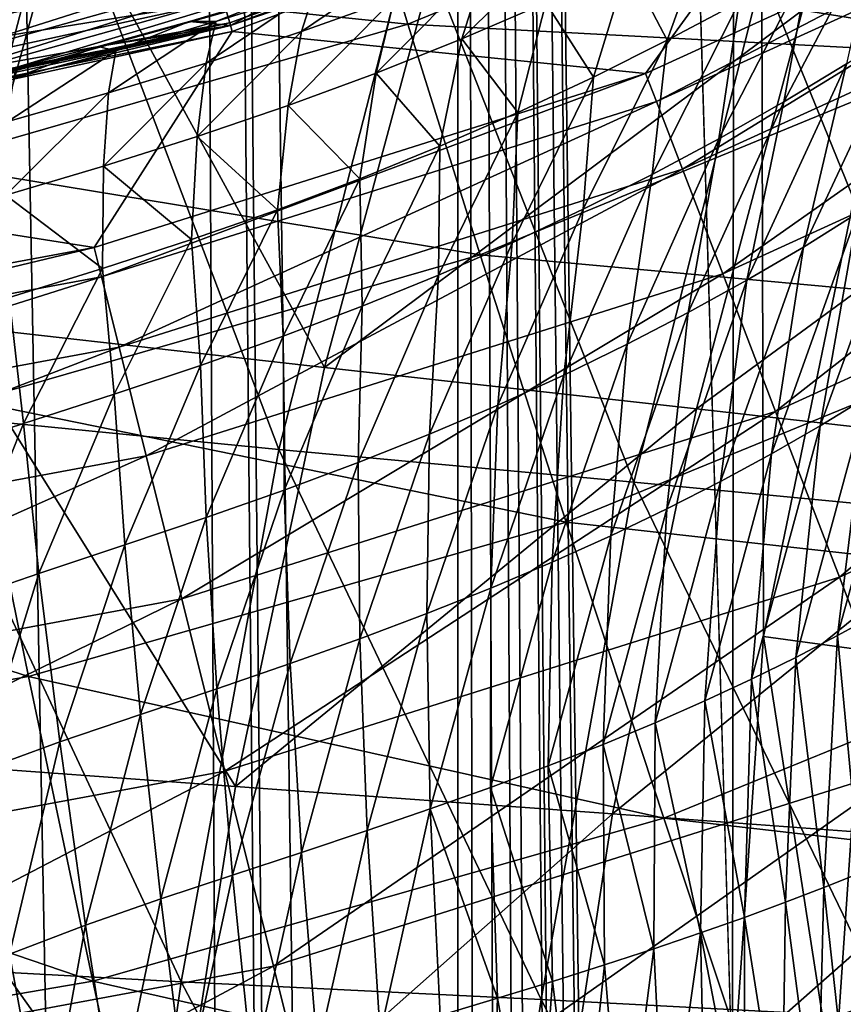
# Model space of a CAD drawing. Header units: metres. Extents: x -105 to 105, y -117 to 62.
# Tile 236 of 256: x 5.41 to 9.58, y -28.32 to -23.34. Entities that reach past the tile are written whole.
import ezdxf

# ---------------------------------------------------------------- set-up
doc = ezdxf.new("R2010")
doc.units = ezdxf.units.M
doc.layers.add('solid_509432_AD150_SW0001_01', color=7, linetype='CONTINUOUS')

msp = doc.modelspace()

# ---------------------------------------------------------------- linework, layer by layer
at = {"layer": 'solid_509432_AD150_SW0001_01'}
for points in [[(1.560201, 19.454649, 71.878479), (0, -90.568039, 71.879997), (6.716792, -90.563103, 71.851799)], [(3.113525, 19.27993, 71.87394), (1.560201, 19.454649, 71.878479), (6.716792, -90.563103, 71.851799)], [(4.649279, 18.989752, 71.866493), (3.113525, 19.27993, 71.87394), (6.716792, -90.563103, 71.851799)], [(6.158848, 18.585764, 71.856293), (4.649279, 18.989752, 71.866493), (6.716792, -90.563103, 71.851799)], [(6.158848, 18.585764, 71.856293), (7.271198, -90.493584, 71.846954), (7.627426, -90.37117, 71.843636)], [(7.633742, 18.070267, 71.843575), (6.158848, 18.585764, 71.856293), (7.627426, -90.37117, 71.843636)], [(6.158848, 18.585764, 71.856293), (7.181343, -90.514397, 71.847771), (7.271198, -90.493584, 71.846954)], [(6.158848, 18.585764, 71.856293), (6.716792, -90.563103, 71.851799), (7.181343, -90.514397, 71.847771)], [(7.633742, 18.070267, 71.843575), (7.627426, -90.37117, 71.843636), (7.795491, -90.288895, 71.842018)], [(7.633742, 18.070267, 71.843575), (9.022556, -88.007729, 71.829117), (9.022556, -28.755762, 71.829117)], [(9.065643, 17.446205, 71.828629), (7.633742, 18.070267, 71.843575), (9.022556, -28.755762, 71.829117)], [(7.633742, 18.070267, 71.843575), (8.98235, -88.533623, 71.829575), (9.022556, -88.007729, 71.829117)], [(7.633742, 18.070267, 71.843575), (8.979424, -88.551857, 71.829605), (8.98235, -88.533623, 71.829575)], [(7.633742, 18.070267, 71.843575), (8.859094, -89.033203, 71.830948), (8.979424, -88.551857, 71.829605)], [(7.633742, 18.070267, 71.843575), (8.663997, -89.454674, 71.833084), (8.859094, -89.033203, 71.830948)], [(7.633742, 18.070267, 71.843575), (8.615164, -89.533127, 71.833611), (8.663997, -89.454674, 71.833084)], [(7.633742, 18.070267, 71.843575), (8.384526, -89.830048, 71.83606), (8.615164, -89.533127, 71.833611)], [(7.633742, 18.070267, 71.843575), (8.252732, -89.962006, 71.837433), (8.384526, -89.830048, 71.83606)], [(7.633742, 18.070267, 71.843575), (8.034111, -90.139801, 71.839661), (8.252732, -89.962006, 71.837433)], [(7.633742, 18.070267, 71.843575), (7.795491, -90.288895, 71.842018), (8.034111, -90.139801, 71.839661)], [(9.178672, -26.460121, 71.827347), (9.065643, 17.446205, 71.828629), (9.022556, -28.755762, 71.829117)], [(9.644741, -24.204479, 71.821861), (10.412165, -22.032551, 71.812241), (9.065643, 17.446205, 71.828629)], [(9.178672, -26.460121, 71.827347), (9.644741, -24.204479, 71.821861), (9.065643, 17.446205, 71.828629)], [(9.172511, -23.10182, -11.338424), (10.91588, -23.36622, -10.359781), (10.007152, -20.605339, -11.359678)], [(9.376304, -23.288324, -14.422709), (11.807132, -21.706446, -13.56184), (11.195113, -23.580318, -13.550379)], [(4.884105, -25.332384, -12.55035), (5.608795, -22.563171, -12.584913), (3.758885, -22.245178, -12.898571)], [(6.4421, -23.239777, 46.385056), (6.475007, -23.351847, 46.170223), (9.547405, -22.205902, 46.170223)], [(9.547405, -22.205902, 46.170223), (6.475007, -23.351847, 46.170223), (9.566698, -22.248146, 45.930386)], [(6.798308, -23.187931, 57.686794), (6.479105, -23.365805, 48.752617), (9.553449, -22.219133, 48.752617)], [(7.693983, -22.948792, 48.63723), (9.553449, -22.219133, 48.752617), (6.479105, -23.365805, 48.752617)], [(6.475007, -23.351847, 46.170223), (6.488091, -23.396408, 45.930386), (9.566698, -22.248146, 45.930386)], [(9.566698, -22.248146, 45.930386), (6.488091, -23.396408, 45.930386), (8.581704, -23.608227, 22.972094)], [(9.566698, -22.248146, 45.930386), (8.581704, -23.608227, 22.972094), (11.245775, -22.391115, 22.972094)], [(5.042285, -24.881226, -15.508068), (3.74913, -22.364227, -15.809042), (5.641062, -22.692513, -15.539812)], [(9.728303, -22.391844, 17.669434), (7.377043, -23.35891, 17.711819), (7.092024, -22.414549, 19.158922)], [(9.728303, -22.391844, 17.669434), (10.219495, -23.50955, 16.406887), (7.377043, -23.35891, 17.711819)], [(8.63668, -23.751133, 21.834509), (11.245775, -22.391115, 22.972094), (8.581704, -23.608227, 22.972094)], [(8.63668, -23.751133, 21.834509), (11.317816, -22.526226, 21.834509), (11.245775, -22.391115, 22.972094)], [(7.092024, -22.414549, 19.158922), (7.377043, -23.35891, 17.711819), (4.752477, -23.090216, 19.193354)], [(8.63668, -23.751133, 21.834509), (8.768427, -24.093613, 20.746897), (11.317816, -22.526226, 21.834509)], [(8.768427, -24.093613, 20.746897), (11.490462, -22.850019, 20.746897), (11.317816, -22.526226, 21.834509)], [(4.884105, -25.332384, -12.55035), (6.723743, -25.514193, -12.044559), (5.608795, -22.563171, -12.584913)], [(6.723743, -25.514193, -12.044559), (7.408039, -22.843273, -12.071691), (5.608795, -22.563171, -12.584913)], [(3.197893, -23.541838, 46.662922), (6.260214, -22.630146, 46.700001), (3.160624, -23.303995, 46.700001)], [(6.330687, -22.86034, 46.662922), (6.260214, -22.630146, 46.700001), (3.197893, -23.541838, 46.662922)], [(5.042285, -24.881226, -15.508068), (5.641062, -22.692513, -15.539812), (6.954971, -25.098215, -15.057669)], [(5.641062, -22.692513, -15.539812), (7.522127, -22.995859, -15.082452), (6.954971, -25.098215, -15.057669)], [(3.034908, -23.380598, 48.595104), (3.166666, -23.324648, 48.690189), (6.013282, -22.761684, 48.595104)], [(3.034908, -23.380598, 48.595104), (6.013282, -22.761684, 48.595104), (3.044035, -23.447001, 48.517746)], [(6.013282, -22.761684, 48.595104), (6.031366, -22.826227, 48.517746), (3.044035, -23.447001, 48.517746)], [(7.639535, -22.795591, 48.473087), (4.641397, -23.63563, 48.473087), (6.394974, -23.077854, 48.450001)], [(4.661281, -23.731316, 48.538879), (4.641397, -23.63563, 48.473087), (7.639535, -22.795591, 48.473087)], [(7.672263, -22.887678, 48.538879), (4.661281, -23.731316, 48.538879), (7.639535, -22.795591, 48.473087)], [(3.044035, -23.447001, 48.517746), (6.031366, -22.826227, 48.517746), (3.056172, -23.535303, 48.467426)], [(6.031366, -22.826227, 48.517746), (6.055414, -22.912054, 48.467426), (3.056172, -23.535303, 48.467426)], [(6.723743, -25.514193, -12.044559), (8.521393, -25.678524, -11.318662), (7.408039, -22.843273, -12.071691)], [(8.521393, -25.678524, -11.318662), (9.172511, -23.10182, -11.338424), (7.408039, -22.843273, -12.071691)], [(9.281041, -23.751589, 62.895283), (9.411768, -23.046722, 61.939945), (9.760149, -22.840288, 62.064686)], [(9.599235, -23.55909, 63.041199), (9.281041, -23.751589, 62.895283), (9.760149, -22.840288, 62.064686)], [(6.330687, -22.86034, 46.662922), (3.197893, -23.541838, 46.662922), (6.392447, -23.070673, 46.554565)], [(4.674477, -23.794819, 48.63723), (4.661281, -23.731316, 48.538879), (7.672263, -22.887678, 48.538879)], [(7.693983, -22.948792, 48.63723), (4.674477, -23.794819, 48.63723), (7.672263, -22.887678, 48.538879)], [(7.651021, -23.432486, 60.520435), (7.772732, -23.047447, 59.514725), (8.227826, -22.858215, 59.563461)], [(8.075809, -23.24988, 60.584938), (7.651021, -23.432486, 60.520435), (8.227826, -22.858215, 59.563461)], [(8.690907, -23.440226, 61.718014), (8.491791, -23.058542, 60.658123), (8.899684, -22.858624, 60.739742)], [(9.055513, -23.24682, 61.824368), (8.690907, -23.440226, 61.718014), (8.899684, -22.858624, 60.739742)], [(8.768427, -24.093613, 20.746897), (8.972125, -24.623127, 19.749065), (11.490462, -22.850019, 20.746897)], [(8.972125, -24.623127, 19.749065), (11.757396, -23.350645, 19.749065), (11.490462, -22.850019, 20.746897)], [(3.056172, -23.535303, 48.467426), (6.055414, -22.912054, 48.467426), (3.206673, -23.615896, 48.450001)], [(6.055414, -22.912054, 48.467426), (6.350014, -22.932365, 48.450001), (3.206673, -23.615896, 48.450001)], [(3.206673, -23.615896, 48.450001), (6.350014, -22.932365, 48.450001), (6.394974, -23.077854, 48.450001)], [(7.693983, -22.948792, 48.63723), (6.479105, -23.365805, 48.752617), (4.674477, -23.794819, 48.63723)], [(6.838671, -23.396307, 59.439217), (6.904126, -23.186857, 58.414967), (7.396001, -23.017939, 58.435932)], [(7.310013, -23.226812, 59.473454), (6.838671, -23.396307, 59.439217), (7.396001, -23.017939, 58.435932)], [(6.954971, -25.098215, -15.057669), (7.522127, -22.995859, -15.082452), (9.376304, -23.288324, -14.422709)], [(3.197893, -23.541838, 46.662922), (3.229091, -23.75882, 46.554565), (6.392447, -23.070673, 46.554565)], [(3.206673, -23.615896, 48.450001), (6.394974, -23.077854, 48.450001), (3.230384, -23.766314, 48.450001)], [(6.392447, -23.070673, 46.554565), (3.229091, -23.75882, 46.554565), (6.4421, -23.239777, 46.385056)], [(4.641397, -23.63563, 48.473087), (3.230384, -23.766314, 48.450001), (6.394974, -23.077854, 48.450001)], [(7.377043, -23.35891, 17.711819), (4.933266, -24.065207, 17.756025), (4.752477, -23.090216, 19.193354)], [(7.216484, -23.606289, 60.464752), (7.310013, -23.226812, 59.473454), (7.772732, -23.047447, 59.514725)], [(7.651021, -23.432486, 60.520435), (7.216484, -23.606289, 60.464752), (7.772732, -23.047447, 59.514725)], [(8.317236, -23.626535, 61.620621), (8.075809, -23.24988, 60.584938), (8.491791, -23.058542, 60.658123)], [(8.690907, -23.440226, 61.718014), (8.317236, -23.626535, 61.620621), (8.491791, -23.058542, 60.658123)], [(8.95301, -23.938896, 62.758495), (9.055513, -23.24682, 61.824368), (9.411768, -23.046722, 61.939945)], [(9.281041, -23.751589, 62.895283), (8.95301, -23.938896, 62.758495), (9.411768, -23.046722, 61.939945)], [(8.521393, -25.678524, -11.318662), (10.286792, -25.84857, -10.348896), (9.172511, -23.10182, -11.338424)], [(10.286792, -25.84857, -10.348896), (10.91588, -23.36622, -10.359781), (9.172511, -23.10182, -11.338424)], [(6.798308, -23.187931, 57.686794), (6.271908, -23.345186, 57.615402), (6.479105, -23.365805, 48.752617)], [(6.404944, -23.345066, 58.397408), (6.271908, -23.345186, 57.615402), (6.798308, -23.187931, 57.686794)], [(6.355681, -23.556063, 59.410759), (6.404944, -23.345066, 58.397408), (6.904126, -23.186857, 58.414967)], [(6.838671, -23.396307, 59.439217), (6.355681, -23.556063, 59.410759), (6.904126, -23.186857, 58.414967)], [(6.904126, -23.186857, 58.414967), (6.404944, -23.345066, 58.397408), (6.798308, -23.187931, 57.686794)], [(3.229091, -23.75882, 46.554565), (3.254173, -23.933268, 46.385056), (6.4421, -23.239777, 46.385056)], [(6.4421, -23.239777, 46.385056), (3.254173, -23.933268, 46.385056), (6.475007, -23.351847, 46.170223)], [(6.77097, -23.771429, 60.417812), (6.838671, -23.396307, 59.439217), (7.310013, -23.226812, 59.473454)], [(7.216484, -23.606289, 60.464752), (6.77097, -23.771429, 60.417812), (7.310013, -23.226812, 59.473454)], [(6.954971, -25.098215, -15.057669), (9.376304, -23.288324, -14.422709), (8.840039, -25.307364, -14.404829)], [(7.93381, -23.805532, 61.532295), (7.651021, -23.432486, 60.520435), (8.075809, -23.24988, 60.584938)], [(8.317236, -23.626535, 61.620621), (7.93381, -23.805532, 61.532295), (8.075809, -23.24988, 60.584938)], [(8.614795, -24.120728, 62.631397), (8.690907, -23.440226, 61.718014), (9.055513, -23.24682, 61.824368)], [(8.95301, -23.938896, 62.758495), (8.614795, -24.120728, 62.631397), (9.055513, -23.24682, 61.824368)], [(8.840039, -25.307364, -14.404829), (9.376304, -23.288324, -14.422709), (11.195113, -23.580318, -13.550379)], [(3.254173, -23.933268, 46.385056), (3.270795, -24.048882, 46.170223), (6.475007, -23.351847, 46.170223)], [(6.475007, -23.351847, 46.170223), (3.270795, -24.048882, 46.170223), (6.488091, -23.396408, 45.930386)], [(3.662088, -23.927523, 57.393883), (3.272866, -24.063278, 48.752617), (6.479105, -23.365805, 48.752617)], [(4.674477, -23.794819, 48.63723), (6.479105, -23.365805, 48.752617), (3.272866, -24.063278, 48.752617)], [(4.396783, -23.796034, 57.425068), (3.662088, -23.927523, 57.393883), (6.479105, -23.365805, 48.752617)], [(4.855397, -23.701214, 57.459927), (4.396783, -23.796034, 57.425068), (6.479105, -23.365805, 48.752617)], [(5.395878, -23.576693, 57.51667), (4.855397, -23.701214, 57.459927), (6.479105, -23.365805, 48.752617)], [(7.377043, -23.35891, 17.711819), (7.743429, -24.526363, 16.458834), (4.933266, -24.065207, 17.756025)], [(5.808302, -23.472336, 57.560902), (5.395878, -23.576693, 57.51667), (6.479105, -23.365805, 48.752617)], [(6.271908, -23.345186, 57.615402), (5.808302, -23.472336, 57.560902), (6.479105, -23.365805, 48.752617)], [(5.898659, -23.493092, 58.386436), (5.808302, -23.472336, 57.560902), (6.271908, -23.345186, 57.615402)], [(5.861723, -23.707123, 59.391239), (5.898659, -23.493092, 58.386436), (6.404944, -23.345066, 58.397408)], [(6.355681, -23.556063, 59.410759), (5.861723, -23.707123, 59.391239), (6.404944, -23.345066, 58.397408)], [(6.404944, -23.345066, 58.397408), (5.898659, -23.493092, 58.386436), (6.271908, -23.345186, 57.615402)], [(10.219495, -23.50955, 16.406887), (7.743429, -24.526363, 16.458834), (7.377043, -23.35891, 17.711819)], [(8.972125, -24.623127, 19.749065), (9.240319, -25.320301, 18.877533), (11.757396, -23.350645, 19.749065)], [(9.240319, -25.320301, 18.877533), (12.108847, -24.009781, 18.877533), (11.757396, -23.350645, 19.749065)], [(9.380556, -24.487507, 63.850666), (9.599235, -23.55909, 63.041199), (9.907905, -23.361525, 63.195534)], [(9.655545, -24.316118, 64.017761), (9.380556, -24.487507, 63.850666), (9.907905, -23.361525, 63.195534)], [(3.270795, -24.048882, 46.170223), (3.277405, -24.094851, 45.930386), (6.488091, -23.396408, 45.930386)], [(6.488091, -23.396408, 45.930386), (3.277405, -24.094851, 45.930386), (5.788772, -24.490358, 22.972094)], [(6.488091, -23.396408, 45.930386), (5.788772, -24.490358, 22.972094), (8.581704, -23.608227, 22.972094)], [(6.310467, -23.928389, 60.378792), (6.355681, -23.556063, 59.410759), (6.838671, -23.396307, 59.439217)], [(6.77097, -23.771429, 60.417812), (6.310467, -23.928389, 60.378792), (6.838671, -23.396307, 59.439217)], [(7.539958, -23.977146, 61.453529), (7.216484, -23.606289, 60.464752), (7.651021, -23.432486, 60.520435)], [(7.93381, -23.805532, 61.532295), (7.539958, -23.977146, 61.453529), (7.651021, -23.432486, 60.520435)], [(8.265719, -24.296665, 62.514019), (8.317236, -23.626535, 61.620621), (8.690907, -23.440226, 61.718014)], [(8.614795, -24.120728, 62.631397), (8.265719, -24.296665, 62.514019), (8.690907, -23.440226, 61.718014)], [(5.35212, -23.851429, 59.384251), (5.382576, -23.631723, 58.385422), (5.898659, -23.493092, 58.386436)], [(5.861723, -23.707123, 59.391239), (5.35212, -23.851429, 59.384251), (5.898659, -23.493092, 58.386436)], [(5.382576, -23.631723, 58.385422), (5.395878, -23.576693, 57.51667), (5.808302, -23.472336, 57.560902)], [(5.898659, -23.493092, 58.386436), (5.382576, -23.631723, 58.385422), (5.808302, -23.472336, 57.560902)], [(10.219495, -23.50955, 16.406887), (10.801517, -24.807903, 15.377283), (7.743429, -24.526363, 16.458834)], [(5.836121, -24.078699, 60.350952), (5.861723, -23.707123, 59.391239), (6.355681, -23.556063, 59.410759)], [(6.310467, -23.928389, 60.378792), (5.836121, -24.078699, 60.350952), (6.355681, -23.556063, 59.410759)], [(8.840039, -25.307364, -14.404829), (11.195113, -23.580318, -13.550379), (10.687056, -25.516628, -13.538876)], [(9.094488, -24.655401, 63.691467), (9.281041, -23.751589, 62.895283), (9.599235, -23.55909, 63.041199)], [(9.380556, -24.487507, 63.850666), (9.094488, -24.655401, 63.691467), (9.599235, -23.55909, 63.041199)], [(5.825855, -24.638918, 21.834509), (8.581704, -23.608227, 22.972094), (5.788772, -24.490358, 22.972094)], [(5.825855, -24.638918, 21.834509), (8.63668, -23.751133, 21.834509), (8.581704, -23.608227, 22.972094)], [(7.134733, -24.141426, 61.384727), (6.77097, -23.771429, 60.417812), (7.216484, -23.606289, 60.464752)], [(7.539958, -23.977146, 61.453529), (7.134733, -24.141426, 61.384727), (7.216484, -23.606289, 60.464752)], [(7.90506, -24.466476, 62.406639), (7.93381, -23.805532, 61.532295), (8.317236, -23.626535, 61.620621)], [(8.265719, -24.296665, 62.514019), (7.90506, -24.466476, 62.406639), (8.317236, -23.626535, 61.620621)], [(5.341837, -24.225279, 60.337746), (5.35212, -23.851429, 59.384251), (5.861723, -23.707123, 59.391239)], [(5.836121, -24.078699, 60.350952), (5.341837, -24.225279, 60.337746), (5.861723, -23.707123, 59.391239)], [(5.825855, -24.638918, 21.834509), (5.914725, -24.994938, 20.746897), (8.63668, -23.751133, 21.834509)], [(5.914725, -24.994938, 20.746897), (8.768427, -24.093613, 20.746897), (8.63668, -23.751133, 21.834509)], [(6.716803, -24.298679, 61.326111), (6.310467, -23.928389, 60.378792), (6.77097, -23.771429, 60.417812)], [(7.134733, -24.141426, 61.384727), (6.716803, -24.298679, 61.326111), (6.77097, -23.771429, 60.417812)], [(8.797137, -24.819681, 63.541035), (8.95301, -23.938896, 62.758495), (9.281041, -23.751589, 62.895283)], [(9.094488, -24.655401, 63.691467), (8.797137, -24.819681, 63.541035), (9.281041, -23.751589, 62.895283)], [(7.532247, -24.630157, 62.30999), (7.539958, -23.977146, 61.453529), (7.93381, -23.805532, 61.532295)], [(7.90506, -24.466476, 62.406639), (7.532247, -24.630157, 62.30999), (7.93381, -23.805532, 61.532295)], [(6.28161, -24.449734, 61.27729), (5.836121, -24.078699, 60.350952), (6.310467, -23.928389, 60.378792)], [(6.716803, -24.298679, 61.326111), (6.28161, -24.449734, 61.27729), (6.310467, -23.928389, 60.378792)], [(8.488258, -24.980085, 63.400131), (8.614795, -24.120728, 62.631397), (8.95301, -23.938896, 62.758495)], [(8.797137, -24.819681, 63.541035), (8.488258, -24.980085, 63.400131), (8.95301, -23.938896, 62.758495)], [(7.14639, -24.787859, 62.224785), (7.134733, -24.141426, 61.384727), (7.539958, -23.977146, 61.453529)], [(7.532247, -24.630157, 62.30999), (7.14639, -24.787859, 62.224785), (7.539958, -23.977146, 61.453529)], [(9.240319, -25.320301, 18.877533), (9.563193, -26.159616, 18.164198), (12.108847, -24.009781, 18.877533)], [(9.563193, -26.159616, 18.164198), (12.531954, -24.803305, 18.164198), (12.108847, -24.009781, 18.877533)], [(7.743429, -24.526363, 16.458834), (5.170272, -25.268431, 16.512932), (4.933266, -24.065207, 17.756025)], [(5.830863, -24.596563, 61.241589), (5.341837, -24.225279, 60.337746), (5.836121, -24.078699, 60.350952)], [(6.28161, -24.449734, 61.27729), (5.830863, -24.596563, 61.241589), (5.836121, -24.078699, 60.350952)], [(3.277405, -24.094851, 45.930386), (2.908914, -25.024267, 22.972094), (5.788772, -24.490358, 22.972094)], [(5.914725, -24.994938, 20.746897), (6.052129, -25.545393, 19.749065), (8.768427, -24.093613, 20.746897)], [(6.052129, -25.545393, 19.749065), (8.972125, -24.623127, 19.749065), (8.768427, -24.093613, 20.746897)], [(6.746319, -24.940041, 62.151627), (6.716803, -24.298679, 61.326111), (7.134733, -24.141426, 61.384727)], [(7.14639, -24.787859, 62.224785), (6.746319, -24.940041, 62.151627), (7.134733, -24.141426, 61.384727)], [(8.167261, -25.136257, 63.2691), (8.265719, -24.296665, 62.514019), (8.614795, -24.120728, 62.631397)], [(8.488258, -24.980085, 63.400131), (8.167261, -25.136257, 63.2691), (8.614795, -24.120728, 62.631397)], [(9.465659, -25.393311, 64.692017), (9.655545, -24.316118, 64.017761), (9.920131, -24.141747, 64.192856)], [(9.700508, -25.249878, 64.876419), (9.465659, -25.393311, 64.692017), (9.920131, -24.141747, 64.192856)], [(5.830863, -24.596563, 61.241589), (5.357481, -24.742846, 61.222126), (5.341837, -24.225279, 60.337746)], [(9.686623, -26.529469, 71.754478), (9.644741, -24.204479, 71.821861), (9.178672, -26.460121, 71.827347)], [(6.32746, -25.08778, 62.090511), (6.28161, -24.449734, 61.27729), (6.716803, -24.298679, 61.326111)], [(6.746319, -24.940041, 62.151627), (6.32746, -25.08778, 62.090511), (6.716803, -24.298679, 61.326111)], [(7.833547, -25.288046, 63.148495), (7.90506, -24.466476, 62.406639), (8.265719, -24.296665, 62.514019)], [(8.167261, -25.136257, 63.2691), (7.833547, -25.288046, 63.148495), (8.265719, -24.296665, 62.514019)], [(9.219068, -25.535389, 64.514664), (9.380556, -24.487507, 63.850666), (9.655545, -24.316118, 64.017761)], [(9.465659, -25.393311, 64.692017), (9.219068, -25.535389, 64.514664), (9.655545, -24.316118, 64.017761)], [(2.927549, -25.176245, 21.834509), (5.788772, -24.490358, 22.972094), (2.908914, -25.024267, 22.972094)], [(2.927549, -25.176245, 21.834509), (5.825855, -24.638918, 21.834509), (5.788772, -24.490358, 22.972094)], [(5.890749, -25.233503, 62.044319), (5.830863, -24.596563, 61.241589), (6.28161, -24.449734, 61.27729)], [(6.32746, -25.08778, 62.090511), (5.890749, -25.233503, 62.044319), (6.28161, -24.449734, 61.27729)], [(7.486708, -25.435555, 63.039272), (7.532247, -24.630157, 62.30999), (7.90506, -24.466476, 62.406639)], [(7.833547, -25.288046, 63.148495), (7.486708, -25.435555, 63.039272), (7.90506, -24.466476, 62.406639)], [(8.960134, -25.675659, 64.344627), (9.094488, -24.655401, 63.691467), (9.380556, -24.487507, 63.850666)], [(9.219068, -25.535389, 64.514664), (8.960134, -25.675659, 64.344627), (9.380556, -24.487507, 63.850666)], [(7.743429, -24.526363, 16.458834), (8.179945, -25.881107, 15.4384), (5.170272, -25.268431, 16.512932)], [(10.801517, -24.807903, 15.377283), (8.179945, -25.881107, 15.4384), (7.743429, -24.526363, 16.458834)], [(2.927549, -25.176245, 21.834509), (2.972207, -25.540462, 20.746897), (5.825855, -24.638918, 21.834509)], [(2.972207, -25.540462, 20.746897), (5.914725, -24.994938, 20.746897), (5.825855, -24.638918, 21.834509)], [(5.430379, -25.381485, 62.016479), (5.357481, -24.742846, 61.222126), (5.830863, -24.596563, 61.241589)], [(5.890749, -25.233503, 62.044319), (5.430379, -25.381485, 62.016479), (5.830863, -24.596563, 61.241589)], [(6.052129, -25.545393, 19.749065), (6.233039, -26.270134, 18.877533), (8.972125, -24.623127, 19.749065)], [(6.233039, -26.270134, 18.877533), (9.240319, -25.320301, 18.877533), (8.972125, -24.623127, 19.749065)], [(7.126045, -25.579079, 62.942364), (7.14639, -24.787859, 62.224785), (7.532247, -24.630157, 62.30999)], [(7.486708, -25.435555, 63.039272), (7.126045, -25.579079, 62.942364), (7.532247, -24.630157, 62.30999)], [(8.688734, -25.814011, 64.182915), (8.797137, -24.819681, 63.541035), (9.094488, -24.655401, 63.691467)], [(8.960134, -25.675659, 64.344627), (8.688734, -25.814011, 64.182915), (9.094488, -24.655401, 63.691467)], [(5.430379, -25.381485, 62.016479), (4.962889, -25.533627, 62.01339), (5.357481, -24.742846, 61.222126)], [(6.750603, -25.719255, 62.858616), (6.746319, -24.940041, 62.151627), (7.14639, -24.787859, 62.224785)], [(7.126045, -25.579079, 62.942364), (6.750603, -25.719255, 62.858616), (7.14639, -24.787859, 62.224785)], [(10.801517, -24.807903, 15.377283), (11.456419, -26.246855, 14.612378), (8.179945, -25.881107, 15.4384)], [(8.404724, -25.950222, 64.030464), (8.488258, -24.980085, 63.400131), (8.797137, -24.819681, 63.541035)], [(8.688734, -25.814011, 64.182915), (8.404724, -25.950222, 64.030464), (8.797137, -24.819681, 63.541035)], [(9.563193, -26.159616, 18.164198), (9.928932, -27.110357, 17.635164), (12.531954, -24.803305, 18.164198)], [(4.567492, -27.078575, -15.476485), (5.042285, -24.881226, -15.508068), (6.504637, -27.220865, -15.033013)], [(5.042285, -24.881226, -15.508068), (6.954971, -25.098215, -15.057669), (6.504637, -27.220865, -15.033013)], [(6.35618, -25.857462, 62.788399), (6.32746, -25.08778, 62.090511), (6.746319, -24.940041, 62.151627)], [(6.750603, -25.719255, 62.858616), (6.35618, -25.857462, 62.788399), (6.746319, -24.940041, 62.151627)], [(8.107656, -26.084017, 63.887932), (8.167261, -25.136257, 63.2691), (8.488258, -24.980085, 63.400131)], [(8.404724, -25.950222, 64.030464), (8.107656, -26.084017, 63.887932), (8.488258, -24.980085, 63.400131)], [(2.972207, -25.540462, 20.746897), (3.041254, -26.10359, 19.749065), (5.914725, -24.994938, 20.746897)], [(3.041254, -26.10359, 19.749065), (6.052129, -25.545393, 19.749065), (5.914725, -24.994938, 20.746897)], [(5.943964, -25.996469, 62.73444), (5.890749, -25.233503, 62.044319), (6.32746, -25.08778, 62.090511)], [(6.35618, -25.857462, 62.788399), (5.943964, -25.996469, 62.73444), (6.32746, -25.08778, 62.090511)], [(6.504637, -27.220865, -15.033013), (6.954971, -25.098215, -15.057669), (8.840039, -25.307364, -14.404829)], [(7.79712, -26.215357, 63.756123), (7.833547, -25.288046, 63.148495), (8.167261, -25.136257, 63.2691)], [(8.107656, -26.084017, 63.887932), (7.79712, -26.215357, 63.756123), (8.167261, -25.136257, 63.2691)], [(9.554316, -26.456421, 65.392525), (9.700508, -25.249878, 64.876419), (9.924207, -25.105742, 65.067863)], [(9.753423, -26.347263, 65.589134), (9.554316, -26.456421, 65.392525), (9.924207, -25.105742, 65.067863)], [(5.508702, -26.140873, 62.699757), (5.430379, -25.381485, 62.016479), (5.890749, -25.233503, 62.044319)], [(5.943964, -25.996469, 62.73444), (5.508702, -26.140873, 62.699757), (5.890749, -25.233503, 62.044319)], [(5.170272, -25.268431, 16.512932), (5.456267, -26.663198, 15.501973), (2.529965, -25.726715, 16.568474)], [(8.179945, -25.881107, 15.4384), (5.456267, -26.663198, 15.501973), (5.170272, -25.268431, 16.512932)], [(7.472916, -26.344461, 63.636173), (7.486708, -25.435555, 63.039272), (7.833547, -25.288046, 63.148495)], [(7.79712, -26.215357, 63.756123), (7.472916, -26.344461, 63.636173), (7.833547, -25.288046, 63.148495)], [(9.342934, -26.566467, 65.201599), (9.465659, -25.393311, 64.692017), (9.700508, -25.249878, 64.876419)], [(9.554316, -26.456421, 65.392525), (9.342934, -26.566467, 65.201599), (9.700508, -25.249878, 64.876419)], [(4.358746, -28.108084, -12.518111), (6.229562, -28.210674, -12.020121), (4.884105, -25.332384, -12.55035)], [(6.229562, -28.210674, -12.020121), (6.723743, -25.514193, -12.044559), (4.884105, -25.332384, -12.55035)], [(6.233039, -26.270134, 18.877533), (6.450833, -27.142639, 18.164198), (9.240319, -25.320301, 18.877533)], [(6.450833, -27.142639, 18.164198), (9.563193, -26.159616, 18.164198), (9.240319, -25.320301, 18.877533)], [(6.504637, -27.220865, -15.033013), (8.840039, -25.307364, -14.404829), (8.413907, -27.359032, -14.387043)], [(8.413907, -27.359032, -14.387043), (8.840039, -25.307364, -14.404829), (10.687056, -25.516628, -13.538876)], [(5.066692, -26.293125, 62.689884), (4.962889, -25.533627, 62.01339), (5.430379, -25.381485, 62.016479)], [(5.508702, -26.140873, 62.699757), (5.066692, -26.293125, 62.689884), (5.430379, -25.381485, 62.016479)], [(7.134628, -26.471775, 63.529198), (7.126045, -25.579079, 62.942364), (7.486708, -25.435555, 63.039272)], [(7.472916, -26.344461, 63.636173), (7.134628, -26.471775, 63.529198), (7.486708, -25.435555, 63.039272)], [(9.118755, -26.67683, 65.016762), (9.219068, -25.535389, 64.514664), (9.465659, -25.393311, 64.692017)], [(9.342934, -26.566467, 65.201599), (9.118755, -26.67683, 65.016762), (9.465659, -25.393311, 64.692017)], [(6.229562, -28.210674, -12.020121), (8.05334, -28.300219, -11.301288), (6.723743, -25.514193, -12.044559)], [(8.05334, -28.300219, -11.301288), (8.521393, -25.678524, -11.318662), (6.723743, -25.514193, -12.044559)], [(8.413907, -27.359032, -14.387043), (10.687056, -25.516628, -13.538876), (10.283134, -27.497612, -13.527435)], [(8.881289, -26.78714, 64.8386), (8.960134, -25.675659, 64.344627), (9.219068, -25.535389, 64.514664)], [(9.118755, -26.67683, 65.016762), (8.881289, -26.78714, 64.8386), (9.219068, -25.535389, 64.514664)], [(3.041254, -26.10359, 19.749065), (3.132163, -26.845016, 18.877533), (6.052129, -25.545393, 19.749065)], [(3.132163, -26.845016, 18.877533), (6.233039, -26.270134, 18.877533), (6.052129, -25.545393, 19.749065)], [(6.781651, -26.59812, 63.436253), (6.750603, -25.719255, 62.858616), (7.126045, -25.579079, 62.942364)], [(7.134628, -26.471775, 63.529198), (6.781651, -26.59812, 63.436253), (7.126045, -25.579079, 62.942364)], [(8.05334, -28.300219, -11.301288), (9.83629, -28.393965, -10.339214), (8.521393, -25.678524, -11.318662)], [(9.83629, -28.393965, -10.339214), (10.286792, -25.84857, -10.348896), (8.521393, -25.678524, -11.318662)], [(8.63047, -26.897303, 64.668251), (8.688734, -25.814011, 64.182915), (8.960134, -25.675659, 64.344627)], [(8.881289, -26.78714, 64.8386), (8.63047, -26.897303, 64.668251), (8.960134, -25.675659, 64.344627)], [(5.456267, -26.663198, 15.501973), (2.662238, -27.144745, 15.567205), (2.529965, -25.726715, 16.568474)], [(6.410597, -26.725138, 63.358017), (6.35618, -25.857462, 62.788399), (6.750603, -25.719255, 62.858616)], [(6.781651, -26.59812, 63.436253), (6.410597, -26.725138, 63.358017), (6.750603, -25.719255, 62.858616)], [(8.366248, -27.007149, 64.506813), (8.404724, -25.950222, 64.030464), (8.688734, -25.814011, 64.182915)], [(8.63047, -26.897303, 64.668251), (8.366248, -27.007149, 64.506813), (8.688734, -25.814011, 64.182915)], [(8.179945, -25.881107, 15.4384), (8.673203, -27.381584, 14.681815), (5.456267, -26.663198, 15.501973)], [(6.022884, -26.855873, 63.296955), (5.943964, -25.996469, 62.73444), (6.35618, -25.857462, 62.788399)], [(6.410597, -26.725138, 63.358017), (6.022884, -26.855873, 63.296955), (6.35618, -25.857462, 62.788399)], [(11.456419, -26.246855, 14.612378), (8.673203, -27.381584, 14.681815), (8.179945, -25.881107, 15.4384)], [(8.088371, -27.116512, 64.355209), (8.107656, -26.084017, 63.887932), (8.404724, -25.950222, 64.030464)], [(8.366248, -27.007149, 64.506813), (8.088371, -27.116512, 64.355209), (8.404724, -25.950222, 64.030464)], [(5.614382, -26.994995, 63.255608), (5.508702, -26.140873, 62.699757), (5.943964, -25.996469, 62.73444)], [(6.022884, -26.855873, 63.296955), (5.614382, -26.994995, 63.255608), (5.943964, -25.996469, 62.73444)], [(7.796671, -27.225483, 64.214493), (7.79712, -26.215357, 63.756123), (8.107656, -26.084017, 63.887932)], [(8.088371, -27.116512, 64.355209), (7.796671, -27.225483, 64.214493), (8.107656, -26.084017, 63.887932)], [(5.199858, -27.145517, 63.238476), (5.066692, -26.293125, 62.689884), (5.508702, -26.140873, 62.699757)], [(5.614382, -26.994995, 63.255608), (5.199858, -27.145517, 63.238476), (5.508702, -26.140873, 62.699757)], [(6.450833, -27.142639, 18.164198), (6.697541, -28.130974, 17.635164), (9.563193, -26.159616, 18.164198)], [(6.697541, -28.130974, 17.635164), (9.928932, -27.110357, 17.635164), (9.563193, -26.159616, 18.164198)], [(7.491204, -27.334404, 64.08593), (7.472916, -26.344461, 63.636173), (7.79712, -26.215357, 63.756123)], [(7.796671, -27.225483, 64.214493), (7.491204, -27.334404, 64.08593), (7.79712, -26.215357, 63.756123)], [(3.132163, -26.845016, 18.877533), (3.241606, -27.73761, 18.164198), (6.233039, -26.270134, 18.877533)], [(3.241606, -27.73761, 18.164198), (6.450833, -27.142639, 18.164198), (6.233039, -26.270134, 18.877533)], [(11.456419, -26.246855, 14.612378), (12.163999, -27.782021, 14.135767), (8.673203, -27.381584, 14.681815)], [(7.171919, -27.443876, 63.970783), (7.134628, -26.471775, 63.529198), (7.472916, -26.344461, 63.636173)], [(7.491204, -27.334404, 64.08593), (7.171919, -27.443876, 63.970783), (7.472916, -26.344461, 63.636173)], [(9.666786, -27.658951, 65.927193), (9.554316, -26.456421, 65.392525), (9.753423, -26.347263, 65.589134)], [(6.838686, -27.554899, 63.870251), (6.781651, -26.59812, 63.436253), (7.134628, -26.471775, 63.529198)], [(7.171919, -27.443876, 63.970783), (6.838686, -27.554899, 63.870251), (7.134628, -26.471775, 63.529198)], [(9.535772, -28.755762, 71.756149), (9.178672, -26.460121, 71.827347), (9.022556, -28.755762, 71.829117)], [(9.686623, -26.529469, 71.754478), (9.178672, -26.460121, 71.827347), (9.535772, -28.755762, 71.756149)], [(9.485148, -27.731544, 65.728378), (9.342934, -26.566467, 65.201599), (9.554316, -26.456421, 65.392525)], [(9.666786, -27.658951, 65.927193), (9.485148, -27.731544, 65.728378), (9.554316, -26.456421, 65.392525)], [(9.686623, -26.529469, 71.754478), (9.535772, -28.755762, 71.756149), (10.012995, -28.755762, 71.553726)], [(9.290384, -27.806583, 65.53389), (9.118755, -26.67683, 65.016762), (9.342934, -26.566467, 65.201599)], [(9.485148, -27.731544, 65.728378), (9.290384, -27.806583, 65.53389), (9.342934, -26.566467, 65.201599)], [(6.489362, -27.669348, 63.785275), (6.410597, -26.725138, 63.358017), (6.781651, -26.59812, 63.436253)], [(6.838686, -27.554899, 63.870251), (6.489362, -27.669348, 63.785275), (6.781651, -26.59812, 63.436253)], [(5.456267, -26.663198, 15.501973), (5.782532, -28.20698, 14.753979), (2.662238, -27.144745, 15.567205)], [(8.673203, -27.381584, 14.681815), (5.782532, -28.20698, 14.753979), (5.456267, -26.663198, 15.501973)], [(9.082077, -27.883608, 65.344513), (8.881289, -26.78714, 64.8386), (9.118755, -26.67683, 65.016762)], [(9.290384, -27.806583, 65.53389), (9.082077, -27.883608, 65.344513), (9.118755, -26.67683, 65.016762)], [(6.125554, -27.790459, 63.717945), (6.022884, -26.855873, 63.296955), (6.410597, -26.725138, 63.358017)], [(6.489362, -27.669348, 63.785275), (6.125554, -27.790459, 63.717945), (6.410597, -26.725138, 63.358017)], [(8.859884, -27.96236, 65.161156), (8.63047, -26.897303, 64.668251), (8.881289, -26.78714, 64.8386)], [(9.082077, -27.883608, 65.344513), (8.859884, -27.96236, 65.161156), (8.881289, -26.78714, 64.8386)], [(5.744803, -27.922729, 63.670292), (5.614382, -26.994995, 63.255608), (6.022884, -26.855873, 63.296955)], [(6.125554, -27.790459, 63.717945), (5.744803, -27.922729, 63.670292), (6.022884, -26.855873, 63.296955)], [(8.623768, -28.04277, 64.985023), (8.366248, -27.007149, 64.506813), (8.63047, -26.897303, 64.668251)], [(8.859884, -27.96236, 65.161156), (8.623768, -28.04277, 64.985023), (8.63047, -26.897303, 64.668251)], [(5.359093, -28.069725, 63.645603), (5.199858, -27.145517, 63.238476), (5.614382, -26.994995, 63.255608)], [(5.744803, -27.922729, 63.670292), (5.359093, -28.069725, 63.645603), (5.614382, -26.994995, 63.255608)], [(8.373762, -28.124733, 64.817368), (8.088371, -27.116512, 64.355209), (8.366248, -27.007149, 64.506813)], [(8.623768, -28.04277, 64.985023), (8.373762, -28.124733, 64.817368), (8.366248, -27.007149, 64.506813)], [(4.219545, -29.263535, -15.445345), (4.567492, -27.078575, -15.476485), (6.173075, -29.343374, -15.008705)], [(4.567492, -27.078575, -15.476485), (6.504637, -27.220865, -15.033013), (6.173075, -29.343374, -15.008705)], [(6.697541, -28.130974, 17.635164), (6.964134, -29.198967, 17.309795), (9.928932, -27.110357, 17.635164)], [(6.964134, -29.198967, 17.309795), (10.324148, -28.137726, 17.309795), (9.928932, -27.110357, 17.635164)], [(8.109863, -28.208214, 64.659355), (7.796671, -27.225483, 64.214493), (8.088371, -27.116512, 64.355209)], [(8.373762, -28.124733, 64.817368), (8.109863, -28.208214, 64.659355), (8.088371, -27.116512, 64.355209)], [(5.782532, -28.20698, 14.753979), (2.818187, -28.713209, 14.827984), (2.662238, -27.144745, 15.567205)], [(3.241606, -27.73761, 18.164198), (3.36558, -28.748699, 17.635164), (6.450833, -27.142639, 18.164198)], [(3.36558, -28.748699, 17.635164), (6.697541, -28.130974, 17.635164), (6.450833, -27.142639, 18.164198)], [(6.173075, -29.343374, -15.008705), (6.504637, -27.220865, -15.033013), (8.413907, -27.359032, -14.387043)], [(7.832194, -28.293447, 64.512253), (7.491204, -27.334404, 64.08593), (7.796671, -27.225483, 64.214493)], [(8.109863, -28.208214, 64.659355), (7.832194, -28.293447, 64.512253), (7.796671, -27.225483, 64.214493)], [(7.236979, -28.47134, 64.256187), (7.171919, -27.443876, 63.970783), (7.491204, -27.334404, 64.08593)], [(7.541103, -28.380905, 64.377411), (7.236979, -28.47134, 64.256187), (7.491204, -27.334404, 64.08593)], [(7.832194, -28.293447, 64.512253), (7.541103, -28.380905, 64.377411), (7.491204, -27.334404, 64.08593)], [(8.673203, -27.381584, 14.681815), (9.208075, -28.981777, 14.212285), (5.782532, -28.20698, 14.753979)], [(6.173075, -29.343374, -15.008705), (8.413907, -27.359032, -14.387043), (8.098983, -29.423569, -14.369515)], [(8.098983, -29.423569, -14.369515), (8.413907, -27.359032, -14.387043), (10.283134, -27.497612, -13.527435)], [(12.163999, -27.782021, 14.135767), (9.208075, -28.981777, 14.212285), (8.673203, -27.381584, 14.681815)], [(6.920288, -28.565937, 64.149872), (6.838686, -27.554899, 63.870251), (7.171919, -27.443876, 63.970783)], [(7.236979, -28.47134, 64.256187), (6.920288, -28.565937, 64.149872), (7.171919, -27.443876, 63.970783)], [(8.098983, -29.423569, -14.369515), (10.283134, -27.497612, -13.527435), (9.983699, -29.504318, -13.51617)], [(6.590514, -28.666746, 64.059601), (6.489362, -27.669348, 63.785275), (6.838686, -27.554899, 63.870251)], [(6.920288, -28.565937, 64.149872), (6.590514, -28.666746, 64.059601), (6.838686, -27.554899, 63.870251)], [(6.249425, -28.777119, 63.987003), (6.125554, -27.790459, 63.717945), (6.489362, -27.669348, 63.785275)], [(6.590514, -28.666746, 64.059601), (6.249425, -28.777119, 63.987003), (6.489362, -27.669348, 63.785275)], [(9.666786, -27.658951, 65.927193), (9.622603, -29.004528, 66.021378), (9.485148, -27.731544, 65.728378)], [(9.485148, -27.731544, 65.728378), (9.452182, -29.040243, 65.829308), (9.290384, -27.806583, 65.53389)], [(9.485148, -27.731544, 65.728378), (9.622603, -29.004528, 66.021378), (9.452182, -29.040243, 65.829308)], [(12.163999, -27.782021, 14.135767), (12.902487, -29.366007, 13.962136), (9.208075, -28.981777, 14.212285)], [(5.896732, -28.901134, 63.933544), (5.744803, -27.922729, 63.670292), (6.125554, -27.790459, 63.717945)], [(6.249425, -28.777119, 63.987003), (5.896732, -28.901134, 63.933544), (6.125554, -27.790459, 63.717945)], [(9.290384, -27.806583, 65.53389), (9.272032, -29.078865, 65.643585), (9.082077, -27.883608, 65.344513)], [(9.290384, -27.806583, 65.53389), (9.452182, -29.040243, 65.829308), (9.272032, -29.078865, 65.643585)], [(9.082077, -27.883608, 65.344513), (9.082829, -29.119928, 65.465233), (8.859884, -27.96236, 65.161156)], [(9.082077, -27.883608, 65.344513), (9.272032, -29.078865, 65.643585), (9.082829, -29.119928, 65.465233)], [(5.540454, -29.042891, 63.901192), (5.359093, -28.069725, 63.645603), (5.744803, -27.922729, 63.670292)], [(5.896732, -28.901134, 63.933544), (5.540454, -29.042891, 63.901192), (5.744803, -27.922729, 63.670292)], [(8.859884, -27.96236, 65.161156), (8.680086, -29.208317, 65.13385), (8.623768, -28.04277, 64.985023)], [(8.859884, -27.96236, 65.161156), (8.885361, -29.163128, 65.295158), (8.680086, -29.208317, 65.13385)], [(8.859884, -27.96236, 65.161156), (9.082829, -29.119928, 65.465233), (8.885361, -29.163128, 65.295158)], [(5.540454, -29.042891, 63.901192), (5.219354, -29.184107, 63.891781), (5.359093, -28.069725, 63.645603)], [(8.623768, -28.04277, 64.985023), (8.46747, -29.255354, 64.98175), (8.373762, -28.124733, 64.817368)], [(8.623768, -28.04277, 64.985023), (8.680086, -29.208317, 65.13385), (8.46747, -29.255354, 64.98175)], [(3.36558, -28.748699, 17.635164), (3.499545, -29.84128, 17.309795), (6.697541, -28.130974, 17.635164)], [(3.499545, -29.84128, 17.309795), (6.964134, -29.198967, 17.309795), (6.697541, -28.130974, 17.635164)], [(3.982769, -30.847351, -12.500037), (5.845962, -30.892057, -12.025667), (4.358746, -28.108084, -12.518111)], [(5.845962, -30.892057, -12.025667), (6.229562, -28.210674, -12.020121), (4.358746, -28.108084, -12.518111)], [(8.373762, -28.124733, 64.817368), (8.248234, -29.304159, 64.839394), (8.109863, -28.208214, 64.659355)], [(8.373762, -28.124733, 64.817368), (8.46747, -29.255354, 64.98175), (8.248234, -29.304159, 64.839394)], [(6.964134, -29.198967, 17.309795), (7.240856, -30.307533, 17.200001), (10.324148, -28.137726, 17.309795)], [(10.324148, -28.137726, 17.309795), (7.240856, -30.307533, 17.200001), (10.734377, -29.204123, 17.200001)], [(5.782532, -28.20698, 14.753979), (6.139118, -29.852703, 14.291755), (2.818187, -28.713209, 14.827984)], [(9.208075, -28.981777, 14.212285), (6.139118, -29.852703, 14.291755), (5.782532, -28.20698, 14.753979)], [(5.845962, -30.892057, -12.025667), (7.661013, -30.928562, -11.336644), (6.229562, -28.210674, -12.020121)], [(7.661013, -30.928562, -11.336644), (8.05334, -28.300219, -11.301288), (6.229562, -28.210674, -12.020121)], [(8.109863, -28.208214, 64.659355), (8.023157, -29.354834, 64.707253), (7.832194, -28.293447, 64.512253)], [(8.109863, -28.208214, 64.659355), (8.248234, -29.304159, 64.839394), (8.023157, -29.354834, 64.707253)], [(7.832194, -28.293447, 64.512253), (7.793022, -29.40757, 64.585701), (7.541103, -28.380905, 64.377411)], [(7.661013, -30.928562, -11.336644), (9.40906, -30.972206, -10.425801), (8.05334, -28.300219, -11.301288)], [(7.832194, -28.293447, 64.512253), (8.023157, -29.354834, 64.707253), (7.793022, -29.40757, 64.585701)], [(9.40906, -30.972206, -10.425801), (9.83629, -28.393965, -10.339214), (8.05334, -28.300219, -11.301288)]]:
    msp.add_3dface(points, dxfattribs=at)

doc.saveas('drawing.dxf')
